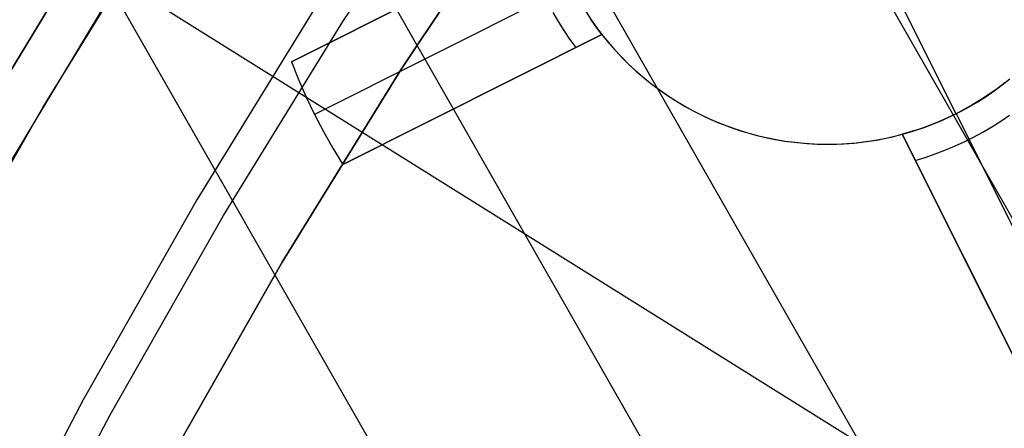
# Model space of a CAD drawing. Header units: millimetres. Extents: x 10871 to 12032, y -2698 to -1680.
# Tile 92 of 183: x 11400.05 to 11408.63, y -2019.68 to -2016.12. Entities that reach past the tile are written whole.
import ezdxf

# ---------------------------------------------------------------- set-up
doc = ezdxf.new("R2010")
doc.units = ezdxf.units.MM
for name, color, linetype in [('1', 7, 'Continuous'), ('color', 7, 'Continuous'), ('luz', 7, 'Continuous')]:
    doc.layers.add(name, color=color, linetype=linetype)

msp = doc.modelspace()

# ---------------------------------------------------------------- linework, layer by layer
at = {"layer": '1', "color": 7, "true_color": 0xffffff}
for p, q in [((11406.3817, -2025.5254, 34.8035), (11392.3762, -2001.0109, 34.8035)), ((11407.5096, -2023.3344, 42.8035), (11396.6987, -2004.4117, 42.8035)), ((11408.4505, -2021.6872, 76.4035), (11400.1175, -2007.1015, 76.4035)), ((11409.7323, -2019.652, 70.9035), (11404.5579, -2010.595, 70.9035)), ((11402.8748, -2016.128, 208.3851), (11403.9799, -2014.4664, 208.3851)), ((11402.8748, -2016.128, 208.3851), (11403.9799, -2014.4664, 208.3851)), ((11403.3735, -2016.5568, 206.5665), (11404.4634, -2014.918, 206.5665)), ((11404.4634, -2014.918, 208.3851), (11403.3735, -2016.5568, 208.3851)), ((11404.4634, -2014.918, 206.5665), (11403.3735, -2016.5568, 206.5665)), ((11403.3735, -2016.5568, 208.3851), (11404.4634, -2014.918, 208.3851)), ((11403.3735, -2016.5568, 207.4758), (11404.4634, -2014.918, 207.4758)), ((11400.71, -2015.3531, 206.6718), (11399.8347, -2016.792, 206.6718)), ((11399.8347, -2016.792, 206.6718), (11400.71, -2015.3531, 206.6718)), ((11399.8573, -2017.551, 70.9035), (11400.9224, -2015.7784, 70.9035)), ((11399.8573, -2017.551, 70.9035), (11400.9224, -2015.7784, 70.9035)), ((11402.6487, -2015.9832, 208.4032), (11401.5968, -2017.6899, 208.4032)), ((11401.8277, -2017.8268, 208.3851), (11402.8748, -2016.128, 208.3851)), ((11401.8277, -2017.8268, 208.3851), (11402.8748, -2016.128, 208.3851)), ((11402.3408, -2018.2323, 206.5665), (11403.3735, -2016.5568, 206.5665)), ((11403.3735, -2016.5568, 208.3851), (11402.3408, -2018.2323, 208.3851)), ((11403.3735, -2016.5568, 206.5665), (11402.3408, -2018.2323, 206.5665)), ((11402.3408, -2018.2323, 208.3851), (11403.3735, -2016.5568, 208.3851)), ((11402.3408, -2018.2323, 207.4758), (11403.3735, -2016.5568, 207.4758)), ((11401.5968, -2017.6899, 208.4032), (11400.6044, -2019.4319, 208.4032)), ((11400.8399, -2019.5608, 208.3851), (11401.8277, -2017.8268, 208.3851)), ((11400.8399, -2019.5608, 208.3851), (11401.8277, -2017.8268, 208.3851)), ((11401.3665, -2019.9424, 206.5665), (11402.3408, -2018.2323, 206.5665)), ((11402.3408, -2018.2323, 208.3851), (11401.3665, -2019.9424, 208.3851)), ((11402.3408, -2018.2323, 206.5665), (11401.3665, -2019.9424, 206.5665)), ((11401.3665, -2019.9424, 208.3851), (11402.3408, -2018.2323, 208.3851)), ((11401.3665, -2019.9424, 207.4758), (11402.3408, -2018.2323, 207.4758)), ((11400.6044, -2019.4319, 208.4032), (11399.6727, -2021.2071, 208.4032)), ((11399.9125, -2021.3278, 208.3851), (11400.8399, -2019.5608, 208.3851)), ((11399.9125, -2021.3278, 208.3851), (11400.8399, -2019.5608, 208.3851))]:
    msp.add_line(p, q, dxfattribs=at)
at = {"layer": 'color', "color": 254, "true_color": 0xcad1ee}
for p, q in [((11400.254, -2016.8839, 19.5035), (11401.3343, -2015.137, 19.5035)), ((11400.254, -2016.8839, 17.5035), (11401.3343, -2015.137, 17.5035)), ((11400.254, -2016.8839, 18.5035), (11401.3343, -2015.137, 18.5035)), ((11404.6779, -2015.355, 19.5035), (11402.4201, -2016.4865, 19.5035)), ((11402.4201, -2016.4865, 18.0035), (11404.6779, -2015.355, 13.6734)), ((11404.8567, -2015.8246, 13.6734), (11402.6217, -2016.9447, 18.0035)), ((11408.2119, -2016.9395, 11.0035), (11407.6518, -2015.822, 11.0035)), ((11404.6977, -2016.0577, 14.1065), (11404.744, -2016.1365, 14.1065)), ((11404.9845, -2016.0497, 11.0035), (11405.0322, -2016.1216, 11.0035)), ((11404.744, -2016.1365, 14.1065), (11404.7929, -2016.2137, 14.1065)), ((11405.0752, -2016.1822, 13.6734), (11405.0268, -2016.1137, 13.6734)), ((11405.0322, -2016.1216, 11.0035), (11405.0823, -2016.1919, 11.0035)), ((11402.8681, -2017.3805, 19.5035), (11405.1259, -2016.249, 19.5035)), ((11405.1259, -2016.249, 13.6734), (11402.8681, -2017.3805, 18.0035)), ((11403.6026, -2017.0124, 16.5884), (11405.1259, -2016.249, 16.5884)), ((11404.7929, -2016.2137, 14.1065), (11404.8443, -2016.2893, 14.1065)), ((11405.1259, -2016.249, 13.6734), (11405.0752, -2016.1822, 13.6734)), ((11405.0823, -2016.1919, 11.0035), (11405.1349, -2016.2603, 11.0035)), ((11405.1259, -2016.249, 19.5035), (11405.1801, -2016.3156, 19.5035)), ((11405.1259, -2016.249, 19.5035), (11405.1259, -2016.249, 13.6734)), ((11405.1259, -2016.249, 15.2535), (11405.1801, -2016.3156, 15.2535)), ((11405.1349, -2016.2603, 11.0035), (11405.1898, -2016.327, 11.0035)), ((11404.8443, -2016.2893, 14.1065), (11404.8982, -2016.3631, 14.1065)), ((11405.1801, -2016.3156, 19.5035), (11405.2366, -2016.3803, 19.5035)), ((11405.1801, -2016.3156, 15.2535), (11405.2366, -2016.3803, 15.2535)), ((11405.1898, -2016.327, 11.0035), (11405.2469, -2016.3916, 11.0035)), ((11405.2366, -2016.3803, 19.5035), (11405.2953, -2016.4431, 19.5035)), ((11405.2366, -2016.3803, 15.2535), (11405.2953, -2016.4431, 15.2535)), ((11405.2469, -2016.3916, 11.0035), (11405.3062, -2016.4543, 11.0035)), ((11402.4201, -2016.4865, 19.5035), (11402.4822, -2016.6415, 19.5035)), ((11402.4201, -2016.4865, 19.5035), (11402.4201, -2016.4865, 18.0035)), ((11402.4201, -2016.4865, 18.0035), (11402.4822, -2016.6415, 18.0035)), ((11402.4201, -2016.4865, 18.7535), (11402.4822, -2016.6415, 18.7535)), ((11405.2953, -2016.4431, 19.5035), (11405.356, -2016.5037, 19.5035)), ((11405.2953, -2016.4431, 15.2535), (11405.356, -2016.5037, 15.2535)), ((11405.3062, -2016.4543, 11.0035), (11405.3677, -2016.5149, 11.0035)), ((11405.356, -2016.5037, 19.5035), (11405.4189, -2016.5623, 19.5035)), ((11405.356, -2016.5037, 15.2535), (11405.4189, -2016.5623, 15.2535)), ((11405.3677, -2016.5149, 11.0035), (11405.4312, -2016.5733, 11.0035)), ((11405.4189, -2016.5623, 19.5035), (11405.4837, -2016.6187, 19.5035)), ((11405.4189, -2016.5623, 15.2535), (11405.4837, -2016.6187, 15.2535)), ((11405.4312, -2016.5733, 11.0035), (11405.4967, -2016.6295, 11.0035)), ((11402.4822, -2016.6415, 19.5035), (11402.5494, -2016.7943, 19.5035)), ((11402.4822, -2016.6415, 18.0035), (11402.5494, -2016.7943, 18.0035)), ((11402.4822, -2016.6415, 18.7535), (11402.5494, -2016.7943, 18.7535)), ((11405.4837, -2016.6187, 19.5035), (11405.5504, -2016.6728, 19.5035)), ((11405.4837, -2016.6187, 15.2535), (11405.5504, -2016.6728, 15.2535)), ((11405.4967, -2016.6295, 11.0035), (11405.5641, -2016.6834, 11.0035)), ((11405.5504, -2016.6728, 19.5035), (11405.6189, -2016.7246, 19.5035)), ((11405.5504, -2016.6728, 15.2535), (11405.6189, -2016.7246, 15.2535)), ((11405.5641, -2016.6834, 11.0035), (11405.6333, -2016.735, 11.0035)), ((11408.5442, -2016.7393, 11.0035), (11408.6136, -2016.688, 11.0035)), ((11408.6363, -2016.6704, 13.6734), (11408.5694, -2016.7211, 13.6734)), ((11408.6136, -2016.688, 11.0035), (11408.6811, -2016.6342, 11.0035)), ((11405.6189, -2016.7246, 19.5035), (11405.6891, -2016.774, 19.5035)), ((11405.6189, -2016.7246, 15.2535), (11405.6891, -2016.774, 15.2535)), ((11405.6333, -2016.735, 11.0035), (11405.7042, -2016.7841, 11.0035)), ((11405.6891, -2016.774, 19.5035), (11405.761, -2016.8209, 19.5035)), ((11405.6891, -2016.774, 15.2535), (11405.761, -2016.8209, 15.2535)), ((11408.5009, -2016.7695, 13.6734), (11408.4309, -2016.8156, 13.6734)), ((11408.4731, -2016.7882, 11.0035), (11408.5442, -2016.7393, 11.0035)), ((11408.5694, -2016.7211, 13.6734), (11408.5009, -2016.7695, 13.6734)), ((11402.5494, -2016.7943, 19.5035), (11402.6217, -2016.9447, 19.5035)), ((11402.5494, -2016.7943, 18.0035), (11402.6217, -2016.9447, 18.0035)), ((11402.5494, -2016.7943, 18.7535), (11402.6217, -2016.9447, 18.7535)), ((11403.997, -2016.8148, 15.8301), (11403.997, -2016.8148, 19.5035)), ((11405.7042, -2016.7841, 11.0035), (11405.7769, -2016.8308, 11.0035)), ((11405.761, -2016.8209, 19.5035), (11405.8345, -2016.8654, 19.5035)), ((11405.761, -2016.8209, 15.2535), (11405.8345, -2016.8654, 15.2535)), ((11405.7769, -2016.8308, 11.0035), (11405.851, -2016.8749, 11.0035)), ((11408.3593, -2016.8594, 13.6734), (11408.2862, -2016.9007, 13.6734)), ((11408.3261, -2016.8786, 11.0035), (11408.4004, -2016.8347, 11.0035)), ((11408.4309, -2016.8156, 13.6734), (11408.3593, -2016.8594, 13.6734)), ((11408.4004, -2016.8347, 11.0035), (11408.4731, -2016.7882, 11.0035)), ((11399.2346, -2018.6671, 19.5035), (11400.254, -2016.8839, 19.5035)), ((11399.2346, -2018.6671, 17.5035), (11400.254, -2016.8839, 17.5035)), ((11399.2346, -2018.6671, 18.5035), (11400.254, -2016.8839, 18.5035)), ((11402.6217, -2016.9447, 19.5035), (11402.699, -2017.0927, 19.5035)), ((11402.6217, -2016.9447, 18.0035), (11402.699, -2017.0927, 18.0035)), ((11402.6217, -2016.9447, 18.7535), (11402.699, -2017.0927, 18.7535)), ((11402.6217, -2016.9447, 18.0035), (11402.6217, -2016.9447, 19.5035)), ((11405.8345, -2016.8654, 19.5035), (11405.9095, -2016.9073, 19.5035)), ((11405.8345, -2016.8654, 15.2535), (11405.9095, -2016.9073, 15.2535)), ((11405.851, -2016.8749, 11.0035), (11405.9267, -2016.9164, 11.0035)), ((11405.9095, -2016.9073, 19.5035), (11405.9858, -2016.9466, 19.5035)), ((11405.9095, -2016.9073, 15.2535), (11405.9858, -2016.9466, 15.2535)), ((11405.9267, -2016.9164, 11.0035), (11406.0037, -2016.9553, 11.0035)), ((11405.9858, -2016.9466, 19.5035), (11406.0635, -2016.9833, 19.5035)), ((11405.9858, -2016.9466, 15.2535), (11406.0635, -2016.9833, 15.2535)), ((11408.2119, -2016.9395, 13.6734), (11408.1363, -2016.9759, 13.6734)), ((11408.1731, -2016.9585, 11.0035), (11408.2503, -2016.9199, 11.0035)), ((11408.2862, -2016.9007, 13.6734), (11408.2119, -2016.9395, 13.6734)), ((11408.2119, -2016.9395, 11.0035), (11408.2119, -2016.9395, 13.6734)), ((11408.2119, -2016.9395, 13.6734), (11409.332, -2019.1746, 18.0035)), ((11408.2503, -2016.9199, 11.0035), (11408.3261, -2016.8786, 11.0035)), ((11406.0037, -2016.9553, 11.0035), (11406.0821, -2016.9915, 11.0035)), ((11406.0635, -2016.9833, 19.5035), (11406.1424, -2017.0172, 19.5035)), ((11406.0635, -2016.9833, 15.2535), (11406.1424, -2017.0172, 15.2535)), ((11406.0821, -2016.9915, 11.0035), (11406.1616, -2017.025, 11.0035)), ((11406.1424, -2017.0172, 19.5035), (11406.2224, -2017.0485, 19.5035)), ((11406.1424, -2017.0172, 15.2535), (11406.2224, -2017.0485, 15.2535)), ((11406.1616, -2017.025, 11.0035), (11406.2423, -2017.0557, 11.0035)), ((11407.9343, -2017.0583, 11.0035), (11408.0151, -2017.0278, 11.0035)), ((11408.0595, -2017.0096, 13.6734), (11407.9816, -2017.0408, 13.6734)), ((11408.0151, -2017.0278, 11.0035), (11408.0947, -2016.9945, 11.0035)), ((11408.1363, -2016.9759, 13.6734), (11408.0595, -2017.0096, 13.6734)), ((11408.0947, -2016.9945, 11.0035), (11408.1731, -2016.9585, 11.0035)), ((11408.5237, -2017.0523, 14.1065), (11408.601, -2017.0034, 14.1065)), ((11408.601, -2017.0034, 14.1065), (11408.6766, -2016.952, 14.1065)), ((11402.699, -2017.0927, 19.5035), (11402.7812, -2017.238, 19.5035)), ((11402.699, -2017.0927, 18.0035), (11402.7812, -2017.238, 18.0035)), ((11402.699, -2017.0927, 18.7535), (11402.7812, -2017.238, 18.7535)), ((11406.2224, -2017.0485, 19.5035), (11406.3034, -2017.077, 19.5035)), ((11406.2224, -2017.0485, 15.2535), (11406.3034, -2017.077, 15.2535)), ((11406.2423, -2017.0557, 11.0035), (11406.3239, -2017.0837, 11.0035)), ((11406.3034, -2017.077, 19.5035), (11406.3854, -2017.1026, 19.5035)), ((11406.3034, -2017.077, 15.2535), (11406.3854, -2017.1026, 15.2535)), ((11406.3239, -2017.0837, 11.0035), (11406.4065, -2017.1088, 11.0035)), ((11406.3854, -2017.1026, 19.5035), (11406.4682, -2017.1255, 19.5035)), ((11406.3854, -2017.1026, 15.2535), (11406.4682, -2017.1255, 15.2535)), ((11406.4065, -2017.1088, 11.0035), (11406.4899, -2017.131, 11.0035)), ((11407.659, -2017.1393, 19.5035), (11407.7422, -2017.1184, 19.5035)), ((11407.659, -2017.1393, 15.2535), (11407.7422, -2017.1184, 15.2535)), ((11407.6865, -2017.1327, 11.0035), (11407.7699, -2017.1108, 11.0035)), ((11407.8229, -2017.0952, 13.6734), (11407.7422, -2017.1184, 13.6734)), ((11407.7422, -2017.1184, 19.5035), (11408.8738, -2019.3762, 19.5035)), ((11407.7422, -2017.1184, 13.6734), (11407.7422, -2017.1184, 19.5035)), ((11408.8738, -2019.3762, 18.0035), (11407.7422, -2017.1184, 13.6734)), ((11408.5057, -2018.6417, 16.5884), (11407.7422, -2017.1184, 16.5884)), ((11407.7699, -2017.1108, 11.0035), (11407.8526, -2017.0859, 11.0035)), ((11407.9027, -2017.0693, 13.6734), (11407.8229, -2017.0952, 13.6734)), ((11407.8526, -2017.0859, 11.0035), (11407.9343, -2017.0583, 11.0035)), ((11407.9816, -2017.0408, 13.6734), (11407.9027, -2017.0693, 13.6734)), ((11408.3646, -2017.1422, 14.1065), (11408.4449, -2017.0986, 14.1065)), ((11408.4449, -2017.0986, 14.1065), (11408.5237, -2017.0523, 14.1065)), ((11406.4682, -2017.1255, 19.5035), (11406.5517, -2017.1455, 19.5035)), ((11406.4682, -2017.1255, 15.2535), (11406.5517, -2017.1455, 15.2535)), ((11406.4899, -2017.131, 11.0035), (11406.574, -2017.1503, 11.0035)), ((11406.5517, -2017.1455, 19.5035), (11406.6358, -2017.1626, 19.5035)), ((11406.5517, -2017.1455, 15.2535), (11406.6358, -2017.1626, 15.2535)), ((11406.574, -2017.1503, 11.0035), (11406.6587, -2017.1667, 11.0035)), ((11406.6358, -2017.1626, 19.5035), (11406.7205, -2017.1768, 19.5035)), ((11406.6358, -2017.1626, 15.2535), (11406.7205, -2017.1768, 15.2535)), ((11406.6587, -2017.1667, 11.0035), (11406.744, -2017.1802, 11.0035)), ((11406.7205, -2017.1768, 19.5035), (11406.8057, -2017.1881, 19.5035)), ((11406.7205, -2017.1768, 15.2535), (11406.8057, -2017.1881, 15.2535)), ((11406.744, -2017.1802, 11.0035), (11406.8296, -2017.1907, 11.0035)), ((11406.8057, -2017.1881, 19.5035), (11406.8912, -2017.1964, 19.5035)), ((11406.8057, -2017.1881, 15.2535), (11406.8912, -2017.1964, 15.2535)), ((11406.8296, -2017.1907, 11.0035), (11406.9156, -2017.1983, 11.0035)), ((11406.8912, -2017.1964, 19.5035), (11406.9769, -2017.2019, 19.5035)), ((11406.8912, -2017.1964, 15.2535), (11406.9769, -2017.2019, 15.2535)), ((11406.9156, -2017.1983, 11.0035), (11407.0018, -2017.2029, 11.0035)), ((11406.9769, -2017.2019, 19.5035), (11407.0627, -2017.2043, 19.5035)), ((11406.9769, -2017.2019, 15.2535), (11407.0627, -2017.2043, 15.2535)), ((11407.0018, -2017.2029, 11.0035), (11407.0881, -2017.2045, 11.0035)), ((11407.0627, -2017.2043, 19.5035), (11407.1486, -2017.2039, 19.5035)), ((11407.0627, -2017.2043, 15.2535), (11407.1486, -2017.2039, 15.2535)), ((11407.0881, -2017.2045, 11.0035), (11407.1744, -2017.2031, 11.0035)), ((11407.1486, -2017.2039, 19.5035), (11407.2344, -2017.2004, 19.5035)), ((11407.1486, -2017.2039, 15.2535), (11407.2344, -2017.2004, 15.2535)), ((11407.1744, -2017.2031, 11.0035), (11407.2606, -2017.1988, 11.0035)), ((11407.2344, -2017.2004, 19.5035), (11407.3201, -2017.1941, 19.5035)), ((11407.2344, -2017.2004, 15.2535), (11407.3201, -2017.1941, 15.2535)), ((11407.2606, -2017.1988, 11.0035), (11407.3465, -2017.1915, 11.0035)), ((11407.3201, -2017.1941, 19.5035), (11407.4054, -2017.1848, 19.5035)), ((11407.3201, -2017.1941, 15.2535), (11407.4054, -2017.1848, 15.2535)), ((11407.3465, -2017.1915, 11.0035), (11407.4322, -2017.1812, 11.0035)), ((11407.4054, -2017.1848, 19.5035), (11407.4904, -2017.1725, 19.5035)), ((11407.4054, -2017.1848, 15.2535), (11407.4904, -2017.1725, 15.2535)), ((11407.4322, -2017.1812, 11.0035), (11407.5175, -2017.168, 11.0035)), ((11407.4904, -2017.1725, 19.5035), (11407.575, -2017.1574, 19.5035)), ((11407.4904, -2017.1725, 15.2535), (11407.575, -2017.1574, 15.2535)), ((11407.5175, -2017.168, 11.0035), (11407.6023, -2017.1518, 11.0035)), ((11407.575, -2017.1574, 19.5035), (11407.659, -2017.1393, 19.5035)), ((11407.575, -2017.1574, 15.2535), (11407.659, -2017.1393, 15.2535)), ((11407.6023, -2017.1518, 11.0035), (11407.6865, -2017.1327, 11.0035)), ((11408.1998, -2017.2214, 14.1065), (11408.2829, -2017.1832, 14.1065)), ((11408.2829, -2017.1832, 14.1065), (11408.3646, -2017.1422, 14.1065)), ((11402.7812, -2017.238, 19.5035), (11402.8681, -2017.3805, 19.5035)), ((11402.7812, -2017.238, 18.0035), (11402.8681, -2017.3805, 18.0035)), ((11402.7812, -2017.238, 18.7535), (11402.8681, -2017.3805, 18.7535)), ((11407.9438, -2017.3192, 14.1065), (11408.0302, -2017.2895, 14.1065)), ((11408.0302, -2017.2895, 14.1065), (11408.1156, -2017.2569, 14.1065)), ((11408.1156, -2017.2569, 14.1065), (11408.1998, -2017.2214, 14.1065)), ((11407.8564, -2017.3461, 14.1065), (11407.9438, -2017.3192, 14.1065)), ((11402.8681, -2017.3805, 18.0035), (11402.8681, -2017.3805, 19.5035)), ((11408.308, -2018.2473, 19.5035), (11408.308, -2018.2473, 15.8301))]:
    msp.add_line(p, q, dxfattribs=at)
at = {"layer": 'luz', "color": 254, "true_color": 0xcad1ee}
for p, q in [((11324.3425, -1967.9286, -42.7465), (11578.4248, -2126.681, -42.7465)), ((11324.3425, -1967.9286, -41.2465), (11578.4248, -2126.681, -41.2465))]:
    msp.add_line(p, q, dxfattribs=at)

doc.saveas('drawing.dxf')
